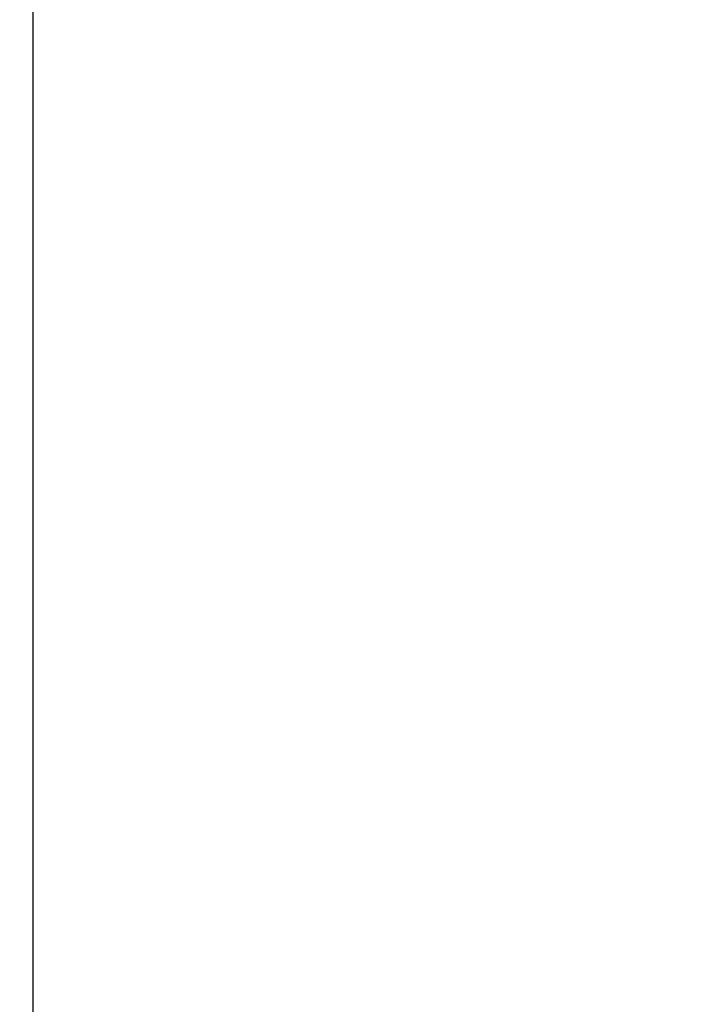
# Model space of a CAD drawing. Header units: inches. Extents: x 0 to 22, y 0 to 17.
# Tile 11 of 61: x 8.83 to 9.147, y 6.581 to 7.039. Entities that reach past the tile are written whole.
import ezdxf

# ---------------------------------------------------------------- set-up
doc = ezdxf.new("R2010")
doc.units = ezdxf.units.IN
doc.header["$LTSCALE"] = 1.21
doc.header["$MEASUREMENT"] = 0
doc.layers.get('0').update_dxf_attribs({"linetype": 'CONTINUOUS'})
doc.layers.add('DIMENSIONS', color=7, linetype='CONTINUOUS')
doc.styles.get("Standard").update_dxf_attribs({"font": 'txt', "width": 0.8})
doc.dimstyles.new('DIMSTYLE_1', dxfattribs={"dimtxt": 0.125, "dimasz": 0.18, "dimexe": 0.18, "dimexo": 0.0625, "dimgap": 0.09, "dimtad": 0, "dimtih": 1, "dimtoh": 1, "dimdec": 3, "dimzin": 4, "dimdsep": 46, "dimtxsty": 'STANDARD', "dimblk": '_FILLED', "dimblk1": '_FILLED', "dimblk2": '_FILLED', "dimcen": 0.09, "dimadec": 0, "dimazin": 0, "dimtp": 0.01, "dimtm": 0.01, "dimtfac": 1, "dimtdec": 3, "dimtofl": 0, "dimtmove": 0, "dimatfit": 3, "dimldrblk": '_FILLED', "dimfxl": 1, "dimtolj": 1, "dimtzin": 4, "dimarcsym": 0})

# ---------------------------------------------------------------- blocks, each defined once
blk = doc.blocks.new('_FILLED')
at = {"color": 0, "linetype": 'BYBLOCK'}
blk.add_solid([(0, 0), (-1, 0.1736), (-1, -0.1736)], dxfattribs=at)
blk = doc.blocks.new('*D2')
at = {"layer": 'DIMENSIONS', "color": 2, "linetype": 'CONTINUOUS'}
for p, q in [((8.52319, 6.6065), (8.52319, 5.05669)), ((12.81319, 5.92134), (12.81319, 5.05669)), ((8.52319, 5.18169), (9.74319, 5.18169)), ((12.81319, 5.18169), (11.59319, 5.18169))]:
    blk.add_line(p, q, dxfattribs=at)
at = {"layer": 'DIMENSIONS', "color": 2, "linetype": 'CONTINUOUS', "xscale": 0.18, "yscale": 0.18, "zscale": 0.18, "rotation": 180}
blk.add_blockref('_FILLED', (8.52319, 5.18169), dxfattribs=at)
at = {"layer": 'DIMENSIONS', "color": 2, "linetype": 'CONTINUOUS', "xscale": 0.18, "yscale": 0.18, "zscale": 0.18}
blk.add_blockref('_FILLED', (12.81319, 5.18169), dxfattribs=at)
at = {"layer": 'DIMENSIONS', "color": 2, "linetype": 'CONTINUOUS', "insert": (10.66819, 5.24419), "char_height": 0.125, "width": 1.725, "attachment_point": 2, "line_spacing_factor": 0.9}
blk.add_mtext('6X 4.290{\\Ftxt.shx;\\W1.000000;\\H0.125000; }[108.97]', dxfattribs=at)

msp = doc.modelspace()

# ---------------------------------------------------------------- linework, layer by layer
at = {"color": 9, "linetype": 'CONTINUOUS'}
msp.add_line((8.83633, 6.09423), (8.83633, 10.90577), dxfattribs=at)

# ---------------------------------------------------------------- dimensions: what is measured, and where the dimension line sits
at = {"layer": 'DIMENSIONS', "color": 2, "linetype": 'CONTINUOUS'}
dim = msp.add_linear_dim(base=(12.81319, 5.18169), p1=(8.52319, 6.6065), p2=(12.81319, 5.92134), text='6X <>', dimstyle='DIMSTYLE_1', dxfattribs=at)
dim.commit()
dim.dimension.update_dxf_attribs({"geometry": '*D2', "text_midpoint": (10.56819, 5.18169), "dimtype": 160})

doc.saveas('drawing.dxf')
